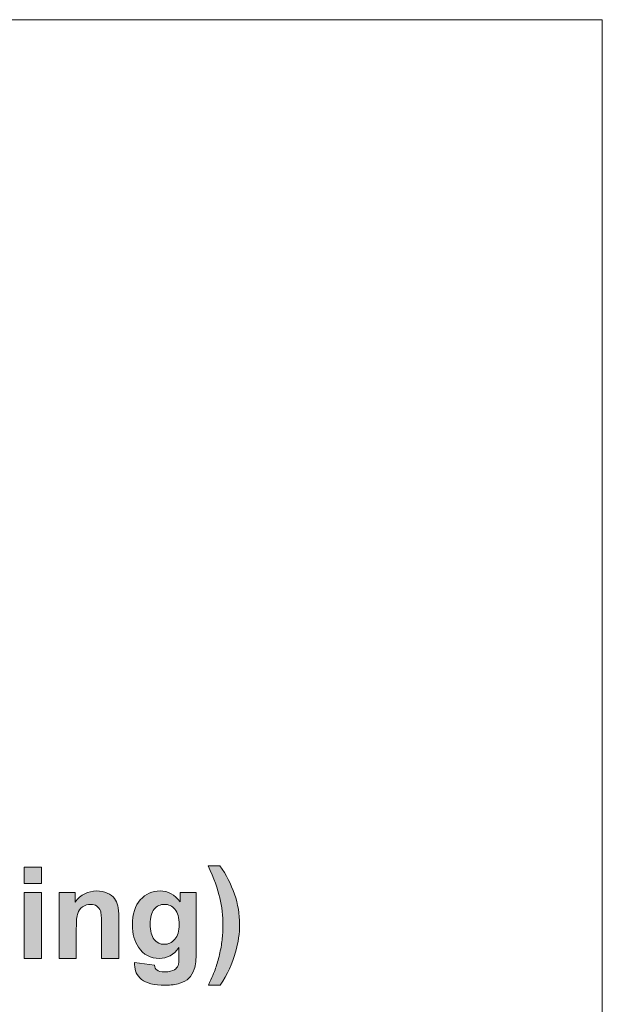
# Model space of a CAD drawing. Header units: millimetres. Extents: x 7 to 595, y -296 to -6.
# Tile 96 of 131: x 323 to 346, y -54 to -15. Entities that reach past the tile are written whole.
import ezdxf

# ---------------------------------------------------------------- set-up
doc = ezdxf.new("R2010")
doc.units = ezdxf.units.MM
doc.header["$MEASUREMENT"] = 0
doc.layers.add('Layer 1', color=7, linetype='Continuous', lineweight=0)

# ---------------------------------------------------------------- blocks, each defined once
blk = doc.blocks.new('Block_11')
at = {"layer": 'Layer 1', "true_color": 0x2c2a29, "transparency": 33554687}
h = blk.add_hatch(color=250, dxfattribs=at)
edge = h.paths.add_edge_path()
edge.add_spline(control_points=[(323.077, -52.011), (323.077, -52.011), (323.077, -49.421), (323.077, -49.421), (323.077, -49.421), (323.754, -49.421), (323.754, -49.421), (323.754, -49.421), (323.754, -52.011), (323.754, -52.011), (323.754, -52.011), (323.077, -52.011), (323.077, -52.011)], knot_values=[0, 0, 0, 0, 1, 1, 1, 2, 2, 2, 3, 3, 3, 4, 4, 4, 4], degree=3, periodic=0)
edge = h.paths.add_edge_path()
edge.add_spline(control_points=[(323.077, -49.072), (323.077, -49.072), (323.077, -48.438), (323.077, -48.438), (323.077, -48.438), (323.754, -48.438), (323.754, -48.438), (323.754, -48.438), (323.754, -49.072), (323.754, -49.072), (323.754, -49.072), (323.077, -49.072), (323.077, -49.072), (323.077, -49.072), (323.077, -49.072), (323.077, -49.072)], knot_values=[0, 0, 0, 0, 1, 1, 1, 2, 2, 2, 3, 3, 3, 4, 4, 4, 5, 5, 5, 5], degree=3, periodic=0)
h = blk.add_hatch(color=250, dxfattribs=at)
edge = h.paths.add_edge_path()
edge.add_spline(control_points=[(330.29, -53.058), (330.424, -52.769), (330.518, -52.548), (330.573, -52.394), (330.628, -52.239), (330.679, -52.061), (330.726, -51.86), (330.772, -51.659), (330.806, -51.468), (330.829, -51.287), (330.852, -51.106), (330.863, -50.92), (330.863, -50.731), (330.863, -50.344), (330.822, -49.978), (330.74, -49.633), (330.657, -49.289), (330.506, -48.87), (330.285, -48.378), (330.285, -48.378), (330.745, -48.378), (330.745, -48.378), (330.988, -48.728), (331.178, -49.098), (331.313, -49.488), (331.448, -49.88), (331.515, -50.277), (331.515, -50.679), (331.515, -51.019), (331.461, -51.382), (331.355, -51.77), (331.235, -52.205), (331.036, -52.634), (330.759, -53.058), (330.759, -53.058), (330.29, -53.058), (330.29, -53.058)], knot_values=[0, 0, 0, 0, 1, 1, 1, 2, 2, 2, 3, 3, 3, 4, 4, 4, 5, 5, 5, 6, 6, 6, 7, 7, 7, 8, 8, 8, 9, 9, 9, 10, 10, 10, 11, 11, 11, 12, 12, 12, 12], degree=3, periodic=0)
h = blk.add_hatch(color=250, dxfattribs=at)
edge = h.paths.add_edge_path()
edge.add_spline(control_points=[(326.78, -52.011), (326.78, -52.011), (326.104, -52.011), (326.104, -52.011), (326.104, -52.011), (326.104, -50.691), (326.104, -50.691), (326.104, -50.412), (326.089, -50.231), (326.06, -50.15), (326.03, -50.067), (325.983, -50.004), (325.918, -49.958), (325.852, -49.913), (325.773, -49.89), (325.681, -49.89), (325.562, -49.89), (325.456, -49.923), (325.362, -49.987), (325.267, -50.052), (325.203, -50.139), (325.169, -50.245), (325.133, -50.352), (325.116, -50.55), (325.116, -50.84), (325.116, -50.84), (325.116, -52.011), (325.116, -52.011), (325.116, -52.011), (324.439, -52.011), (324.439, -52.011), (324.439, -52.011), (324.439, -49.421), (324.439, -49.421), (324.439, -49.421), (325.067, -49.421), (325.067, -49.421), (325.067, -49.421), (325.067, -49.801), (325.067, -49.801), (325.291, -49.511), (325.574, -49.366), (325.915, -49.366), (326.065, -49.366), (326.202, -49.394), (326.327, -49.448), (326.452, -49.503), (326.546, -49.572), (326.609, -49.656), (326.673, -49.74), (326.718, -49.836), (326.742, -49.943), (326.768, -50.051), (326.78, -50.204), (326.78, -50.403), (326.78, -50.403), (326.78, -52.011), (326.78, -52.011)], knot_values=[0, 0, 0, 0, 1, 1, 1, 2, 2, 2, 3, 3, 3, 4, 4, 4, 5, 5, 5, 6, 6, 6, 7, 7, 7, 8, 8, 8, 9, 9, 9, 10, 10, 10, 11, 11, 11, 12, 12, 12, 13, 13, 13, 14, 14, 14, 15, 15, 15, 16, 16, 16, 17, 17, 17, 18, 18, 18, 19, 19, 19, 19], degree=3, periodic=0)
h = blk.add_hatch(color=250, dxfattribs=at)
edge = h.paths.add_edge_path()
edge.add_spline(control_points=[(328.009, -50.663), (328.009, -50.938), (328.062, -51.138), (328.167, -51.266), (328.272, -51.393), (328.402, -51.457), (328.556, -51.457), (328.72, -51.457), (328.86, -51.391), (328.974, -51.261), (329.088, -51.13), (329.145, -50.937), (329.145, -50.681), (329.145, -50.413), (329.091, -50.214), (328.981, -50.085), (328.873, -49.955), (328.734, -49.89), (328.567, -49.89), (328.405, -49.89), (328.272, -49.954), (328.167, -50.081), (328.062, -50.209), (328.009, -50.402), (328.009, -50.663)], knot_values=[0, 0, 0, 0, 1, 1, 1, 2, 2, 2, 3, 3, 3, 4, 4, 4, 5, 5, 5, 6, 6, 6, 7, 7, 7, 8, 8, 8, 8], degree=3, periodic=0)
edge = h.paths.add_edge_path()
edge.add_spline(control_points=[(327.402, -52.175), (327.402, -52.175), (328.177, -52.27), (328.177, -52.27), (328.19, -52.362), (328.22, -52.426), (328.266, -52.461), (328.331, -52.51), (328.432, -52.535), (328.571, -52.535), (328.748, -52.535), (328.88, -52.508), (328.969, -52.454), (329.028, -52.418), (329.074, -52.361), (329.104, -52.281), (329.125, -52.224), (329.135, -52.119), (329.135, -51.967), (329.135, -51.967), (329.139, -51.588), (329.139, -51.588), (328.935, -51.87), (328.678, -52.011), (328.368, -52.011), (328.024, -52.011), (327.751, -51.863), (327.55, -51.57), (327.392, -51.338), (327.313, -51.049), (327.313, -50.703), (327.313, -50.269), (327.417, -49.938), (327.623, -49.71), (327.83, -49.481), (328.087, -49.366), (328.395, -49.366), (328.712, -49.366), (328.974, -49.507), (329.18, -49.788), (329.18, -49.788), (329.18, -49.421), (329.18, -49.421), (329.18, -49.421), (329.812, -49.421), (329.812, -49.421), (329.812, -49.421), (329.812, -51.743), (329.812, -51.743), (329.812, -52.048), (329.787, -52.277), (329.737, -52.427), (329.688, -52.579), (329.618, -52.697), (329.527, -52.783), (329.437, -52.869), (329.317, -52.937), (329.167, -52.985), (329.016, -53.034), (328.826, -53.058), (328.596, -53.058), (328.162, -53.058), (327.854, -52.983), (327.672, -52.832), (327.49, -52.681), (327.399, -52.49), (327.399, -52.258), (327.399, -52.236), (327.4, -52.208), (327.402, -52.175), (327.402, -52.175), (327.402, -52.175), (327.402, -52.175)], knot_values=[0, 0, 0, 0, 1, 1, 1, 2, 2, 2, 3, 3, 3, 4, 4, 4, 5, 5, 5, 6, 6, 6, 7, 7, 7, 8, 8, 8, 9, 9, 9, 10, 10, 10, 11, 11, 11, 12, 12, 12, 13, 13, 13, 14, 14, 14, 15, 15, 15, 16, 16, 16, 17, 17, 17, 18, 18, 18, 19, 19, 19, 20, 20, 20, 21, 21, 21, 22, 22, 22, 23, 23, 23, 24, 24, 24, 24], degree=3, periodic=0)
at = {"layer": 'Layer 1', "color": 242, "lineweight": 0, "true_color": 0xe32227}
blk.add_lwpolyline([(270.726, -90.21), (345.726, -90.21), (345.726, -15.21), (291.732, -15.21), (270.726, -40.223), (270.726, -55.21), (230.726, -55.21), (234.694, -60.317), (270.726, -62.645)], close=True, dxfattribs=at)
at = {"layer": 'Layer 1'}
for points, knots in [([(323.077, -49.072), (323.077, -49.072), (323.077, -48.438), (323.077, -48.438), (323.077, -48.438), (323.754, -48.438), (323.754, -48.438), (323.754, -48.438), (323.754, -49.072), (323.754, -49.072), (323.754, -49.072), (323.077, -49.072), (323.077, -49.072), (323.077, -49.072), (323.077, -49.072), (323.077, -49.072)], [0, 0, 0, 0, 1, 1, 1, 2, 2, 2, 3, 3, 3, 4, 4, 4, 5, 5, 5, 5]), ([(330.29, -53.058), (330.424, -52.769), (330.518, -52.548), (330.573, -52.394), (330.628, -52.239), (330.679, -52.061), (330.726, -51.86), (330.772, -51.659), (330.806, -51.468), (330.829, -51.287), (330.852, -51.106), (330.863, -50.92), (330.863, -50.731), (330.863, -50.344), (330.822, -49.978), (330.74, -49.633), (330.657, -49.289), (330.506, -48.87), (330.285, -48.378), (330.285, -48.378), (330.745, -48.378), (330.745, -48.378), (330.988, -48.728), (331.178, -49.098), (331.313, -49.488), (331.448, -49.88), (331.515, -50.277), (331.515, -50.679), (331.515, -51.019), (331.461, -51.382), (331.355, -51.77), (331.235, -52.205), (331.036, -52.634), (330.759, -53.058), (330.759, -53.058), (330.29, -53.058), (330.29, -53.058)], [0, 0, 0, 0, 1, 1, 1, 2, 2, 2, 3, 3, 3, 4, 4, 4, 5, 5, 5, 6, 6, 6, 7, 7, 7, 8, 8, 8, 9, 9, 9, 10, 10, 10, 11, 11, 11, 12, 12, 12, 12]), ([(326.78, -52.011), (326.78, -52.011), (326.104, -52.011), (326.104, -52.011), (326.104, -52.011), (326.104, -50.691), (326.104, -50.691), (326.104, -50.412), (326.089, -50.231), (326.06, -50.15), (326.03, -50.067), (325.983, -50.004), (325.918, -49.958), (325.852, -49.913), (325.773, -49.89), (325.681, -49.89), (325.562, -49.89), (325.456, -49.923), (325.362, -49.987), (325.267, -50.052), (325.203, -50.139), (325.169, -50.245), (325.133, -50.352), (325.116, -50.55), (325.116, -50.84), (325.116, -50.84), (325.116, -52.011), (325.116, -52.011), (325.116, -52.011), (324.439, -52.011), (324.439, -52.011), (324.439, -52.011), (324.439, -49.421), (324.439, -49.421), (324.439, -49.421), (325.067, -49.421), (325.067, -49.421), (325.067, -49.421), (325.067, -49.801), (325.067, -49.801), (325.291, -49.511), (325.574, -49.366), (325.915, -49.366), (326.065, -49.366), (326.202, -49.394), (326.327, -49.448), (326.452, -49.503), (326.546, -49.572), (326.609, -49.656), (326.673, -49.74), (326.718, -49.836), (326.742, -49.943), (326.768, -50.051), (326.78, -50.204), (326.78, -50.403), (326.78, -50.403), (326.78, -52.011), (326.78, -52.011)], [0, 0, 0, 0, 1, 1, 1, 2, 2, 2, 3, 3, 3, 4, 4, 4, 5, 5, 5, 6, 6, 6, 7, 7, 7, 8, 8, 8, 9, 9, 9, 10, 10, 10, 11, 11, 11, 12, 12, 12, 13, 13, 13, 14, 14, 14, 15, 15, 15, 16, 16, 16, 17, 17, 17, 18, 18, 18, 19, 19, 19, 19]), ([(327.402, -52.175), (327.402, -52.175), (328.177, -52.27), (328.177, -52.27), (328.19, -52.362), (328.22, -52.426), (328.266, -52.461), (328.331, -52.51), (328.432, -52.535), (328.571, -52.535), (328.748, -52.535), (328.88, -52.508), (328.969, -52.454), (329.028, -52.418), (329.074, -52.361), (329.104, -52.281), (329.125, -52.224), (329.135, -52.119), (329.135, -51.967), (329.135, -51.967), (329.139, -51.588), (329.139, -51.588), (328.935, -51.87), (328.678, -52.011), (328.368, -52.011), (328.024, -52.011), (327.751, -51.863), (327.55, -51.57), (327.392, -51.338), (327.313, -51.049), (327.313, -50.703), (327.313, -50.269), (327.417, -49.938), (327.623, -49.71), (327.83, -49.481), (328.087, -49.366), (328.395, -49.366), (328.712, -49.366), (328.974, -49.507), (329.18, -49.788), (329.18, -49.788), (329.18, -49.421), (329.18, -49.421), (329.18, -49.421), (329.812, -49.421), (329.812, -49.421), (329.812, -49.421), (329.812, -51.743), (329.812, -51.743), (329.812, -52.048), (329.787, -52.277), (329.737, -52.427), (329.688, -52.579), (329.618, -52.697), (329.527, -52.783), (329.437, -52.869), (329.317, -52.937), (329.167, -52.985), (329.016, -53.034), (328.826, -53.058), (328.596, -53.058), (328.162, -53.058), (327.854, -52.983), (327.672, -52.832), (327.49, -52.681), (327.399, -52.49), (327.399, -52.258), (327.399, -52.236), (327.4, -52.208), (327.402, -52.175), (327.402, -52.175), (327.402, -52.175), (327.402, -52.175)], [0, 0, 0, 0, 1, 1, 1, 2, 2, 2, 3, 3, 3, 4, 4, 4, 5, 5, 5, 6, 6, 6, 7, 7, 7, 8, 8, 8, 9, 9, 9, 10, 10, 10, 11, 11, 11, 12, 12, 12, 13, 13, 13, 14, 14, 14, 15, 15, 15, 16, 16, 16, 17, 17, 17, 18, 18, 18, 19, 19, 19, 20, 20, 20, 21, 21, 21, 22, 22, 22, 23, 23, 23, 24, 24, 24, 24]), ([(323.077, -52.011), (323.077, -52.011), (323.077, -49.421), (323.077, -49.421), (323.077, -49.421), (323.754, -49.421), (323.754, -49.421), (323.754, -49.421), (323.754, -52.011), (323.754, -52.011), (323.754, -52.011), (323.077, -52.011), (323.077, -52.011)], [0, 0, 0, 0, 1, 1, 1, 2, 2, 2, 3, 3, 3, 4, 4, 4, 4]), ([(328.009, -50.663), (328.009, -50.938), (328.062, -51.138), (328.167, -51.266), (328.272, -51.393), (328.402, -51.457), (328.556, -51.457), (328.72, -51.457), (328.86, -51.391), (328.974, -51.261), (329.088, -51.13), (329.145, -50.937), (329.145, -50.681), (329.145, -50.413), (329.091, -50.214), (328.981, -50.085), (328.873, -49.955), (328.734, -49.89), (328.567, -49.89), (328.405, -49.89), (328.272, -49.954), (328.167, -50.081), (328.062, -50.209), (328.009, -50.402), (328.009, -50.663)], [0, 0, 0, 0, 1, 1, 1, 2, 2, 2, 3, 3, 3, 4, 4, 4, 5, 5, 5, 6, 6, 6, 7, 7, 7, 8, 8, 8, 8])]:
    blk.add_open_spline(points, degree=3, knots=knots, dxfattribs=at)

msp = doc.modelspace()

# ---------------------------------------------------------------- block references
at = {"layer": 'Layer 1'}
msp.add_blockref('Block_11', (0, 0), dxfattribs=at)

doc.saveas('drawing.dxf')
